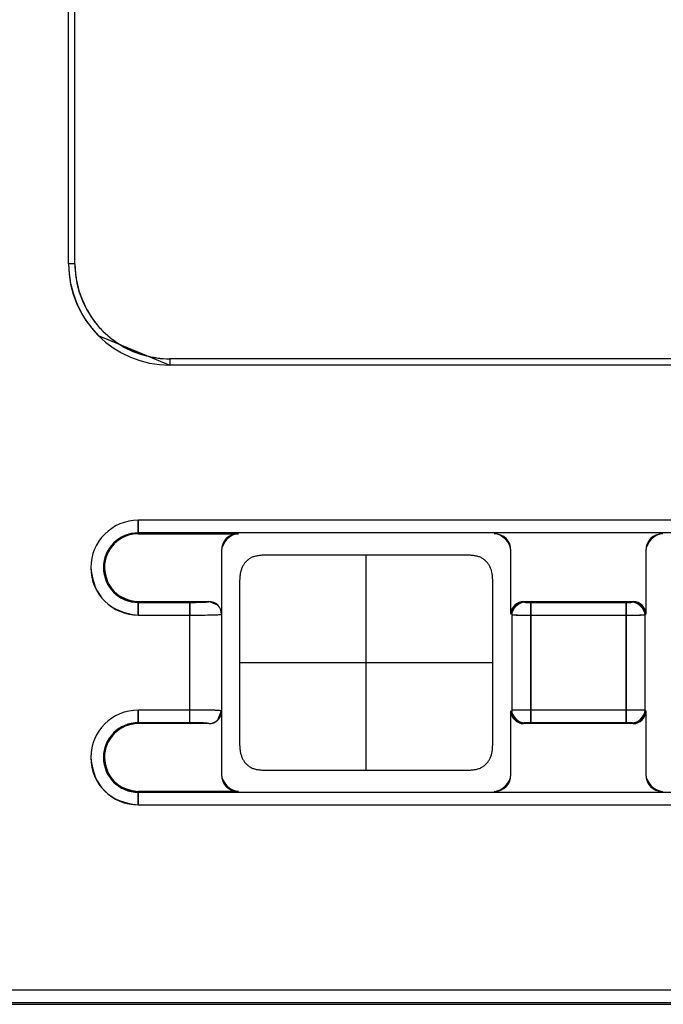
# Model space of a CAD drawing. Header units: millimetres. Extents: x -536 to 1170, y -857 to -283.
# Tile 21 of 38: x 530 to 540, y -408 to -393. Entities that reach past the tile are written whole.
import ezdxf

# ---------------------------------------------------------------- set-up
doc = ezdxf.new("R2010")
doc.units = ezdxf.units.MM
doc.header["$LTSCALE"] = 30.734
doc.layers.get('0').update_dxf_attribs({"linetype": 'CONTINUOUS'})

msp = doc.modelspace()

# ---------------------------------------------------------------- linework, layer by layer
at = {"linetype": 'Continuous'}
for p, q in [((530.841, -396.733), (530.841, -378.033)), ((530.841, -396.733), (530.841, -378.033)), ((530.941, -396.733), (530.941, -378.041)), ((530.941, -396.733), (530.841, -396.733)), ((530.941, -396.733), (530.841, -396.733)), ((531.38, -397.794), (531.542, -397.932)), ((531.309, -397.864), (532.441, -398.333)), ((532.441, -398.233), (532.441, -398.333)), ((532.441, -398.233), (532.441, -398.333)), ((565.441, -398.233), (532.441, -398.233)), ((565.441, -398.233), (532.441, -398.233)), ((565.441, -398.233), (532.441, -398.233)), ((565.441, -398.333), (532.441, -398.333)), ((565.441, -398.333), (532.441, -398.333)), ((531.941, -400.784), (531.941, -400.998)), ((531.941, -400.998), (531.941, -400.784)), ((565.941, -400.784), (531.941, -400.784)), ((565.941, -400.784), (531.941, -400.784)), ((565.941, -400.984), (531.941, -400.984)), ((565.941, -400.984), (531.941, -400.984)), ((531.941, -400.998), (533.523, -400.998)), ((531.941, -400.998), (533.523, -400.998)), ((533.256, -401.265), (533.256, -402.268)), ((533.256, -401.265), (533.256, -404.801)), ((537.826, -402.268), (537.826, -401.265)), ((537.826, -402.268), (537.826, -401.265)), ((539.956, -401.265), (539.956, -402.268)), ((539.956, -401.265), (539.956, -402.268)), ((535.541, -404.734), (535.541, -401.334)), ((531.941, -402.068), (531.941, -402.282)), ((531.941, -402.282), (531.941, -402.068)), ((531.941, -402.068), (533.056, -402.068)), ((531.941, -402.068), (533.056, -402.068)), ((531.941, -402.082), (532.756, -402.082)), ((531.941, -402.082), (532.756, -402.082)), ((532.756, -403.984), (532.756, -402.082)), ((532.756, -402.082), (532.756, -402.282)), ((532.936, -402.08), (533.011, -402.076)), ((533.011, -402.076), (533.045, -402.072)), ((533.197, -402.126), (533.056, -402.068)), ((538.026, -402.068), (538.038, -402.08)), ((538.026, -402.068), (539.756, -402.068)), ((538.026, -402.068), (539.756, -402.068)), ((538.068, -402.081), (538.1, -402.082)), ((538.1, -402.082), (538.138, -402.082)), ((538.138, -402.082), (538.138, -403.984)), ((538.138, -403.984), (538.138, -402.082)), ((538.138, -402.082), (539.644, -402.082)), ((538.138, -402.082), (539.644, -402.082)), ((539.644, -403.984), (539.644, -402.082)), ((539.644, -402.082), (539.644, -403.984)), ((539.682, -402.082), (539.714, -402.081)), ((539.744, -402.08), (539.756, -402.068)), ((531.941, -402.282), (532.756, -402.282)), ((531.941, -402.282), (532.756, -402.282)), ((532.756, -403.984), (532.756, -402.282)), ((533.033, -402.281), (533.12, -402.279)), ((533.12, -402.279), (533.178, -402.278)), ((533.178, -402.278), (533.215, -402.275)), ((533.215, -402.275), (533.237, -402.273)), ((533.256, -402.268), (533.256, -403.798)), ((537.838, -402.28), (537.838, -403.786)), ((537.838, -402.28), (537.838, -403.786)), ((537.862, -402.281), (537.89, -402.281)), ((537.89, -402.281), (537.928, -402.281)), ((537.928, -402.281), (538.024, -402.282)), ((538.024, -402.282), (538.138, -402.282)), ((538.138, -402.282), (539.644, -402.282)), ((538.138, -402.282), (539.644, -402.282)), ((539.757, -402.282), (539.854, -402.281)), ((539.854, -402.281), (539.891, -402.281)), ((539.891, -402.281), (539.919, -402.281)), ((539.944, -402.28), (539.956, -402.268)), ((539.944, -403.786), (539.944, -402.28)), ((539.944, -403.786), (539.944, -402.28)), ((533.541, -403.034), (537.541, -403.034)), ((531.941, -403.784), (531.941, -403.998)), ((531.941, -403.998), (531.941, -403.784)), ((532.756, -403.784), (531.941, -403.784)), ((532.756, -403.784), (531.941, -403.784)), ((533.033, -403.785), (532.756, -403.784)), ((533.12, -403.786), (533.033, -403.785)), ((533.178, -403.788), (533.12, -403.786)), ((533.215, -403.791), (533.178, -403.788)), ((533.197, -403.939), (533.256, -403.798)), ((533.237, -403.793), (533.215, -403.791)), ((533.256, -403.798), (533.256, -404.801)), ((537.826, -404.801), (537.826, -403.798)), ((537.826, -404.801), (537.826, -403.798)), ((537.89, -403.785), (537.862, -403.785)), ((537.928, -403.785), (537.89, -403.785)), ((538.024, -403.784), (537.928, -403.785)), ((539.644, -403.784), (538.138, -403.784)), ((539.644, -403.784), (538.138, -403.784)), ((539.757, -403.784), (539.644, -403.784)), ((539.854, -403.785), (539.757, -403.784)), ((539.891, -403.785), (539.854, -403.785)), ((539.919, -403.785), (539.891, -403.785)), ((539.956, -403.798), (539.944, -403.786)), ((539.956, -403.798), (539.956, -404.801)), ((539.956, -403.798), (539.956, -404.801)), ((532.756, -403.984), (531.941, -403.984)), ((532.756, -403.984), (531.941, -403.984)), ((533.056, -403.998), (531.941, -403.998)), ((533.056, -403.998), (531.941, -403.998)), ((532.936, -403.986), (532.756, -403.984)), ((533.011, -403.99), (532.936, -403.986)), ((533.045, -403.994), (533.011, -403.99)), ((538.038, -403.986), (538.026, -403.998)), ((539.756, -403.998), (538.026, -403.998)), ((539.756, -403.998), (538.026, -403.998)), ((538.1, -403.984), (538.068, -403.984)), ((538.138, -403.984), (538.1, -403.984)), ((539.644, -403.984), (538.138, -403.984)), ((539.644, -403.984), (538.138, -403.984)), ((539.682, -403.984), (539.644, -403.984)), ((539.714, -403.984), (539.682, -403.984)), ((539.756, -403.998), (539.744, -403.986)), ((531.941, -405.068), (531.941, -405.282)), ((531.941, -405.282), (531.941, -405.068)), ((533.523, -405.068), (531.941, -405.068)), ((533.523, -405.068), (531.941, -405.068)), ((531.941, -405.082), (565.941, -405.082)), ((531.941, -405.082), (565.941, -405.082)), ((531.941, -405.282), (565.941, -405.282)), ((531.941, -405.282), (565.941, -405.282)), ((521.055, -408.205), (572.001, -408.205)), ((521.055, -408.205), (572.001, -408.205)), ((521.055, -408.405), (572.001, -408.405)), ((521.055, -408.405), (572.001, -408.405)), ((521.027, -408.433), (572.029, -408.433))]:
    msp.add_line(p, q, dxfattribs=at)
for centre, radius, start, end in [((532.441, -396.733), 1.6, 180, 270), ((532.441, -396.733), 1.5, 180, 270), ((532.441, -396.733), 1.5, 180, 270), ((532.434, -396.717), 1.494, 188.7817, 190.9031), ((532.489, -396.706), 1.55, 190.9199, 196.0848), ((532.541, -396.691), 1.604, 196.078, 201.5981), ((532.552, -396.687), 1.616, 201.5903, 203.4106), ((532.541, -396.692), 1.604, 203.4028, 208.9251), ((532.494, -396.718), 1.55, 208.9184, 214.0779), ((532.447, -396.749), 1.493, 214.0946, 216.2224), ((532.425, -396.726), 1.494, 233.7722, 235.9181), ((532.456, -396.679), 1.551, 235.9344, 241.0643), ((532.482, -396.633), 1.604, 241.058, 246.6464), ((532.487, -396.621), 1.616, 246.6385, 248.3638), ((532.483, -396.633), 1.604, 248.3558, 253.9287), ((532.468, -396.685), 1.55, 253.9223, 259.0753), ((532.457, -396.74), 1.494, 259.0919, 261.2181), ((531.941, -401.533), 0.749, 90.0006, 179.9994), ((531.941, -401.533), 0.749, 90, 270), ((531.941, -401.533), 0.549, 90, 270), ((531.941, -401.533), 0.549, 90.0021, 180.0083), ((531.941, -401.533), 0.535, 90, 270), ((531.941, -401.533), 0.535, 89.9955, 180.0045), ((532.757, -394.779), 7.303, 269.9909, 271.4065), ((533.056, -402.268), 0.2, 359.9789, 90.0202), ((538.038, -402.28), 0.2, 90.0033, 179.9967), ((539.65, -397.306), 4.776, 269.9238, 270.3785), ((539.744, -402.28), 0.2, 0.0033, 89.9967), ((539.625, -359.341), 42.941, 270.0251, 270.1767), ((531.941, -404.533), 0.749, 90.0006, 179.9994), ((531.941, -404.533), 0.749, 90, 270), ((533.056, -403.798), 0.2, 269.9798, 0.0211), ((538.038, -403.786), 0.2, 180.0033, 269.9967), ((538.119, -446.839), 43.055, 89.9748, 90.126), ((539.744, -403.786), 0.2, 270.0033, 359.9967), ((531.941, -404.533), 0.549, 90, 270), ((531.941, -404.533), 0.549, 90.0021, 180.0083), ((531.941, -404.533), 0.535, 90, 270), ((531.941, -404.533), 0.535, 89.9955, 180.0045)]:
    msp.add_arc(centre, radius, start, end, dxfattribs=at)
for centre, major_axis, ratio, start_param, end_param in [((533.594, -401.336), (-0.263, 0.263), 0.807855, -0.679513, 0.679513), ((537.488, -401.336), (0.263, 0.263), 0.807855, -0.679513, 0.679513), ((540.294, -401.336), (-0.263, 0.263), 0.807855, -0.679513, 0.679513), ((538.026, -402.268), (0.141, -0.141), 0.999695, 2.356347, 3.926839), ((539.756, -402.268), (0.141, 0.141), 0.999695, -0.785246, 0.785246), ((538.026, -403.798), (0.141, 0.141), 0.999695, 2.356347, 3.926839), ((539.756, -403.798), (0.141, -0.141), 0.999695, -0.785246, 0.785246), ((533.594, -404.73), (0.263, 0.263), 0.807855, -3.821105, -2.46208), ((537.488, -404.73), (-0.263, 0.263), 0.807855, -3.821105, -2.46208), ((540.294, -404.73), (0.263, 0.263), 0.807855, -3.821105, -2.46208)]:
    msp.add_ellipse(centre, major_axis=major_axis, ratio=ratio, start_param=start_param, end_param=end_param, dxfattribs=at)
for points in [[(530.841, -396.733), (530.841, -397.141), (531.021, -397.576), (531.309, -397.864)], [(530.941, -396.733), (530.941, -396.803), (530.946, -396.874), (530.957, -396.945)], [(531.242, -397.632), (531.284, -397.69), (531.331, -397.744), (531.38, -397.794)], [(532.229, -398.216), (532.3, -398.227), (532.371, -398.233), (532.441, -398.233)], [(533.523, -400.998), (533.397, -400.998), (533.256, -401.139), (533.256, -401.265)], [(537.826, -401.265), (537.826, -401.139), (537.685, -400.998), (537.559, -400.998)], [(540.223, -400.998), (540.097, -400.998), (539.956, -401.139), (539.956, -401.265)], [(533.256, -402.268), (533.256, -402.217), (533.234, -402.162), (533.197, -402.126)], [(538.026, -402.068), (537.931, -402.068), (537.826, -402.173), (537.826, -402.268)], [(538.038, -402.08), (537.944, -402.08), (537.838, -402.186), (537.838, -402.28)], [(539.944, -402.28), (539.944, -402.186), (539.838, -402.08), (539.744, -402.08)], [(539.956, -402.268), (539.956, -402.173), (539.85, -402.068), (539.756, -402.068)], [(532.756, -402.282), (532.848, -402.282), (532.941, -402.282), (533.033, -402.281)], [(537.826, -403.798), (537.826, -403.892), (537.931, -403.998), (538.026, -403.998)], [(537.838, -403.786), (537.838, -403.88), (537.944, -403.986), (538.038, -403.986)], [(539.744, -403.986), (539.838, -403.986), (539.944, -403.88), (539.944, -403.786)], [(539.756, -403.998), (539.85, -403.998), (539.956, -403.892), (539.956, -403.798)], [(533.056, -403.998), (533.107, -403.998), (533.161, -403.976), (533.197, -403.939)], [(533.256, -404.801), (533.256, -404.927), (533.397, -405.068), (533.523, -405.068)], [(537.559, -405.068), (537.685, -405.068), (537.826, -404.927), (537.826, -404.801)], [(539.956, -404.801), (539.956, -404.927), (540.097, -405.068), (540.223, -405.068)]]:
    msp.add_open_spline(points, degree=3, dxfattribs=at)
for points, knots in [([(535.541, -401.334), (535.53, -401.334), (535.507, -401.334), (535.473, -401.334), (535.439, -401.334), (535.405, -401.334), (535.371, -401.334), (535.337, -401.334), (535.303, -401.334), (535.268, -401.334), (535.233, -401.334), (535.198, -401.334), (535.163, -401.334), (535.127, -401.334), (535.091, -401.334), (535.055, -401.334), (535.018, -401.334), (534.981, -401.334), (534.943, -401.334), (534.905, -401.334), (534.866, -401.334), (534.827, -401.334), (534.786, -401.334), (534.746, -401.334), (534.704, -401.334), (534.662, -401.334), (534.618, -401.334), (534.574, -401.334), (534.529, -401.334), (534.482, -401.334), (534.435, -401.334), (534.386, -401.334), (534.336, -401.334), (534.284, -401.334), (534.231, -401.334), (534.177, -401.334), (534.12, -401.334), (534.062, -401.334), (534.002, -401.334), (533.94, -401.335), (533.879, -401.338), (533.82, -401.345), (533.764, -401.358), (533.715, -401.379), (533.673, -401.409), (533.636, -401.443), (533.606, -401.483), (533.582, -401.527), (533.564, -401.575), (533.552, -401.626), (533.545, -401.68), (533.542, -401.735), (533.541, -401.789), (533.541, -401.844), (533.541, -401.897), (533.541, -401.949), (533.541, -402), (533.541, -402.05), (533.541, -402.099), (533.541, -402.147), (533.541, -402.194), (533.541, -402.24), (533.541, -402.286), (533.541, -402.331), (533.541, -402.375), (533.541, -402.419), (533.541, -402.462), (533.541, -402.505), (533.541, -402.548), (533.541, -402.59), (533.541, -402.631), (533.541, -402.672), (533.541, -402.713), (533.541, -402.754), (533.541, -402.794), (533.541, -402.835), (533.541, -402.875), (533.541, -402.915), (533.541, -402.955), (533.541, -402.994), (533.541, -403.021), (533.541, -403.034)], [0, 0, 0, 0, 0.009537, 0.019082, 0.028642, 0.038225, 0.047838, 0.05749, 0.067187, 0.076939, 0.086753, 0.096638, 0.106602, 0.116655, 0.126807, 0.137065, 0.14744, 0.157943, 0.168584, 0.179376, 0.190329, 0.201456, 0.21277, 0.224286, 0.236019, 0.247983, 0.260196, 0.272675, 0.28544, 0.29851, 0.311908, 0.325657, 0.339783, 0.354312, 0.369274, 0.384702, 0.400631, 0.417097, 0.434116, 0.451533, 0.469014, 0.486011, 0.502078, 0.517064, 0.531337, 0.545306, 0.559221, 0.573282, 0.587694, 0.602561, 0.617846, 0.633356, 0.648867, 0.664188, 0.679207, 0.693888, 0.708255, 0.722331, 0.736134, 0.749682, 0.762993, 0.776084, 0.78897, 0.801666, 0.814185, 0.826541, 0.838747, 0.850816, 0.862758, 0.874586, 0.886309, 0.897938, 0.909484, 0.920956, 0.932365, 0.94372, 0.955029, 0.966303, 0.97755, 0.98878, 1, 1, 1, 1]), ([(537.541, -403.034), (537.541, -403.021), (537.541, -402.994), (537.541, -402.955), (537.541, -402.915), (537.541, -402.875), (537.541, -402.835), (537.541, -402.794), (537.541, -402.754), (537.541, -402.713), (537.541, -402.672), (537.541, -402.631), (537.541, -402.59), (537.541, -402.548), (537.541, -402.505), (537.541, -402.462), (537.541, -402.419), (537.541, -402.375), (537.541, -402.331), (537.541, -402.286), (537.541, -402.24), (537.541, -402.194), (537.541, -402.147), (537.541, -402.099), (537.541, -402.05), (537.541, -402), (537.541, -401.949), (537.541, -401.897), (537.541, -401.844), (537.541, -401.789), (537.539, -401.735), (537.536, -401.68), (537.529, -401.626), (537.518, -401.575), (537.5, -401.527), (537.475, -401.483), (537.445, -401.443), (537.409, -401.409), (537.367, -401.379), (537.318, -401.358), (537.262, -401.345), (537.203, -401.338), (537.141, -401.335), (537.08, -401.334), (537.02, -401.334), (536.962, -401.334), (536.905, -401.334), (536.85, -401.334), (536.797, -401.334), (536.746, -401.334), (536.696, -401.334), (536.647, -401.334), (536.599, -401.334), (536.553, -401.334), (536.508, -401.334), (536.463, -401.334), (536.42, -401.334), (536.378, -401.334), (536.336, -401.334), (536.295, -401.334), (536.255, -401.334), (536.216, -401.334), (536.177, -401.334), (536.139, -401.334), (536.101, -401.334), (536.064, -401.334), (536.027, -401.334), (535.99, -401.334), (535.954, -401.334), (535.919, -401.334), (535.883, -401.334), (535.848, -401.334), (535.814, -401.334), (535.779, -401.334), (535.745, -401.334), (535.71, -401.334), (535.676, -401.334), (535.642, -401.334), (535.608, -401.334), (535.575, -401.334), (535.552, -401.334), (535.541, -401.334)], [0, 0, 0, 0, 0.01122, 0.02245, 0.033697, 0.044971, 0.05628, 0.067635, 0.079044, 0.090516, 0.102062, 0.113691, 0.125414, 0.137242, 0.149184, 0.161253, 0.173459, 0.185815, 0.198334, 0.21103, 0.223916, 0.237007, 0.250318, 0.263866, 0.277669, 0.291745, 0.306112, 0.320793, 0.335812, 0.351133, 0.366644, 0.382154, 0.397439, 0.412306, 0.426718, 0.440779, 0.454694, 0.468663, 0.482936, 0.497922, 0.513989, 0.530986, 0.548467, 0.565884, 0.582903, 0.599369, 0.615298, 0.630726, 0.645688, 0.660217, 0.674343, 0.688092, 0.70149, 0.71456, 0.727325, 0.739804, 0.752017, 0.763981, 0.775714, 0.78723, 0.798544, 0.809671, 0.820624, 0.831416, 0.842057, 0.85256, 0.862935, 0.873193, 0.883345, 0.893398, 0.903362, 0.913247, 0.923061, 0.932813, 0.94251, 0.952162, 0.961775, 0.971358, 0.980918, 0.990463, 1, 1, 1, 1]), ([(531.192, -401.533), (531.213, -401.761), (531.36, -402.114), (531.713, -402.26), (531.941, -402.282)], [0, 0, 0, 0, 0.5, 1, 1, 1, 1]), ([(531.392, -401.533), (531.408, -401.7), (531.515, -401.959), (531.774, -402.066), (531.941, -402.082)], [0, 0, 0, 0, 0.499971, 1, 1, 1, 1]), ([(531.406, -401.533), (531.421, -401.696), (531.526, -401.948), (531.778, -402.053), (531.941, -402.068)], [0, 0, 0, 0, 0.5, 1, 1, 1, 1]), ([(532.756, -402.082), (532.816, -402.082), (532.9, -402.081), (532.998, -402.078), (533.037, -402.073), (533.053, -402.071), (533.056, -402.068)], [0, 0, 0, 0, 0.59913, 0.848491, 0.959823, 1, 1, 1, 1]), ([(538.038, -402.08), (538.04, -402.082), (538.047, -402.08), (538.056, -402.081), (538.075, -402.081), (538.102, -402.082), (538.125, -402.082), (538.138, -402.082)], [0, 0, 0, 0, 0.081403, 0.174912, 0.299363, 0.621439, 1, 1, 1, 1]), ([(539.644, -402.082), (539.656, -402.082), (539.68, -402.082), (539.707, -402.081), (539.725, -402.081), (539.735, -402.08), (539.742, -402.082), (539.744, -402.08)], [0, 0, 0, 0, 0.378764, 0.700913, 0.825279, 0.918683, 1, 1, 1, 1]), ([(532.756, -402.282), (532.848, -402.282), (532.97, -402.282), (533.11, -402.28), (533.171, -402.278), (533.21, -402.276), (533.234, -402.274), (533.248, -402.271), (533.255, -402.269), (533.256, -402.268)], [0, 0, 0, 0, 0.552679, 0.727478, 0.841721, 0.915395, 0.96146, 0.987875, 1, 1, 1, 1]), ([(537.838, -402.28), (537.84, -402.281), (537.848, -402.28), (537.866, -402.281), (537.893, -402.281), (537.947, -402.282), (538.03, -402.282), (538.1, -402.282), (538.138, -402.282)], [0, 0, 0, 0, 0.022224, 0.08121, 0.174713, 0.299187, 0.621343, 1, 1, 1, 1]), ([(539.644, -402.282), (539.682, -402.282), (539.752, -402.282), (539.834, -402.282), (539.888, -402.281), (539.916, -402.281), (539.933, -402.28), (539.942, -402.281), (539.944, -402.28)], [0, 0, 0, 0, 0.378859, 0.70109, 0.825477, 0.918877, 0.977795, 1, 1, 1, 1]), ([(533.541, -403.034), (533.541, -403.047), (533.541, -403.074), (533.541, -403.114), (533.541, -403.154), (533.541, -403.194), (533.541, -403.234), (533.541, -403.274), (533.541, -403.314), (533.541, -403.355), (533.541, -403.396), (533.541, -403.437), (533.541, -403.479), (533.541, -403.521), (533.541, -403.563), (533.541, -403.606), (533.541, -403.649), (533.541, -403.693), (533.541, -403.737), (533.541, -403.782), (533.541, -403.828), (533.541, -403.875), (533.541, -403.922), (533.541, -403.97), (533.541, -404.019), (533.541, -404.069), (533.541, -404.12), (533.541, -404.172), (533.541, -404.225), (533.541, -404.279), (533.542, -404.334), (533.545, -404.388), (533.552, -404.442), (533.564, -404.493), (533.582, -404.542), (533.606, -404.586), (533.636, -404.625), (533.673, -404.66), (533.715, -404.689), (533.764, -404.711), (533.82, -404.724), (533.879, -404.731), (533.94, -404.733), (534.002, -404.734), (534.062, -404.734), (534.12, -404.734), (534.177, -404.734), (534.231, -404.734), (534.284, -404.734), (534.336, -404.734), (534.386, -404.734), (534.435, -404.734), (534.482, -404.734), (534.529, -404.734), (534.574, -404.734), (534.618, -404.734), (534.662, -404.734), (534.704, -404.734), (534.746, -404.734), (534.786, -404.734), (534.827, -404.734), (534.866, -404.734), (534.905, -404.734), (534.943, -404.734), (534.981, -404.734), (535.018, -404.734), (535.055, -404.734), (535.091, -404.734), (535.127, -404.734), (535.163, -404.734), (535.198, -404.734), (535.233, -404.734), (535.268, -404.734), (535.303, -404.734), (535.337, -404.734), (535.371, -404.734), (535.405, -404.734), (535.439, -404.734), (535.473, -404.734), (535.507, -404.734), (535.53, -404.734), (535.541, -404.734)], [0, 0, 0, 0, 0.01122, 0.02245, 0.033697, 0.044971, 0.05628, 0.067635, 0.079044, 0.090516, 0.102062, 0.113691, 0.125414, 0.137242, 0.149184, 0.161253, 0.173459, 0.185815, 0.198334, 0.21103, 0.223916, 0.237007, 0.250318, 0.263866, 0.277669, 0.291745, 0.306112, 0.320793, 0.335812, 0.351133, 0.366644, 0.382154, 0.397439, 0.412306, 0.426718, 0.440779, 0.454694, 0.468663, 0.482936, 0.497922, 0.513989, 0.530986, 0.548467, 0.565884, 0.582903, 0.599369, 0.615298, 0.630726, 0.645688, 0.660217, 0.674343, 0.688092, 0.70149, 0.71456, 0.727325, 0.739804, 0.752017, 0.763981, 0.775714, 0.78723, 0.798544, 0.809671, 0.820624, 0.831416, 0.842057, 0.85256, 0.862935, 0.873193, 0.883345, 0.893398, 0.903362, 0.913247, 0.923061, 0.932813, 0.94251, 0.952162, 0.961775, 0.971358, 0.980918, 0.990463, 1, 1, 1, 1]), ([(535.541, -404.734), (535.552, -404.734), (535.575, -404.734), (535.608, -404.734), (535.642, -404.734), (535.676, -404.734), (535.71, -404.734), (535.745, -404.734), (535.779, -404.734), (535.814, -404.734), (535.848, -404.734), (535.883, -404.734), (535.919, -404.734), (535.954, -404.734), (535.99, -404.734), (536.027, -404.734), (536.064, -404.734), (536.101, -404.734), (536.139, -404.734), (536.177, -404.734), (536.216, -404.734), (536.255, -404.734), (536.295, -404.734), (536.336, -404.734), (536.378, -404.734), (536.42, -404.734), (536.463, -404.734), (536.508, -404.734), (536.553, -404.734), (536.599, -404.734), (536.647, -404.734), (536.696, -404.734), (536.746, -404.734), (536.797, -404.734), (536.85, -404.734), (536.905, -404.734), (536.962, -404.734), (537.02, -404.734), (537.08, -404.734), (537.141, -404.733), (537.203, -404.731), (537.262, -404.724), (537.318, -404.711), (537.367, -404.689), (537.409, -404.66), (537.445, -404.625), (537.475, -404.586), (537.5, -404.542), (537.518, -404.493), (537.529, -404.442), (537.536, -404.388), (537.539, -404.334), (537.541, -404.279), (537.541, -404.225), (537.541, -404.172), (537.541, -404.12), (537.541, -404.069), (537.541, -404.019), (537.541, -403.97), (537.541, -403.922), (537.541, -403.875), (537.541, -403.828), (537.541, -403.782), (537.541, -403.737), (537.541, -403.693), (537.541, -403.649), (537.541, -403.606), (537.541, -403.563), (537.541, -403.521), (537.541, -403.479), (537.541, -403.437), (537.541, -403.396), (537.541, -403.355), (537.541, -403.314), (537.541, -403.274), (537.541, -403.234), (537.541, -403.194), (537.541, -403.154), (537.541, -403.114), (537.541, -403.074), (537.541, -403.047), (537.541, -403.034)], [0, 0, 0, 0, 0.009537, 0.019082, 0.028642, 0.038225, 0.047838, 0.05749, 0.067187, 0.076939, 0.086753, 0.096638, 0.106602, 0.116655, 0.126807, 0.137065, 0.14744, 0.157943, 0.168584, 0.179376, 0.190329, 0.201456, 0.21277, 0.224286, 0.236019, 0.247983, 0.260196, 0.272675, 0.28544, 0.29851, 0.311908, 0.325657, 0.339783, 0.354312, 0.369274, 0.384702, 0.400631, 0.417097, 0.434116, 0.451533, 0.469014, 0.486011, 0.502078, 0.517064, 0.531337, 0.545306, 0.559221, 0.573282, 0.587694, 0.602561, 0.617846, 0.633356, 0.648867, 0.664188, 0.679207, 0.693888, 0.708255, 0.722331, 0.736134, 0.749682, 0.762993, 0.776084, 0.78897, 0.801666, 0.814185, 0.826541, 0.838747, 0.850816, 0.862758, 0.874586, 0.886309, 0.897938, 0.909484, 0.920956, 0.932365, 0.94372, 0.955029, 0.966303, 0.97755, 0.98878, 1, 1, 1, 1]), ([(533.256, -403.798), (533.255, -403.797), (533.248, -403.795), (533.234, -403.792), (533.21, -403.79), (533.171, -403.788), (533.11, -403.786), (532.97, -403.784), (532.848, -403.784), (532.756, -403.784)], [0, 0, 0, 0, 0.012128, 0.038548, 0.084627, 0.158314, 0.27257, 0.447333, 1, 1, 1, 1]), ([(538.138, -403.784), (538.1, -403.784), (538.03, -403.784), (537.947, -403.784), (537.893, -403.785), (537.866, -403.785), (537.848, -403.786), (537.84, -403.785), (537.838, -403.786)], [0, 0, 0, 0, 0.378859, 0.70109, 0.825477, 0.918877, 0.977795, 1, 1, 1, 1]), ([(539.944, -403.786), (539.942, -403.785), (539.933, -403.786), (539.916, -403.785), (539.888, -403.785), (539.834, -403.784), (539.752, -403.784), (539.682, -403.784), (539.644, -403.784)], [0, 0, 0, 0, 0.022224, 0.08121, 0.174713, 0.299187, 0.621343, 1, 1, 1, 1]), ([(533.056, -403.998), (533.053, -403.995), (533.037, -403.993), (532.998, -403.988), (532.9, -403.985), (532.816, -403.984), (532.756, -403.984)], [0, 0, 0, 0, 0.04016, 0.151516, 0.40091, 1, 1, 1, 1]), ([(538.138, -403.984), (538.125, -403.984), (538.102, -403.984), (538.075, -403.985), (538.056, -403.984), (538.047, -403.986), (538.04, -403.984), (538.038, -403.986)], [0, 0, 0, 0, 0.378764, 0.700913, 0.825279, 0.918683, 1, 1, 1, 1]), ([(539.744, -403.986), (539.742, -403.984), (539.735, -403.986), (539.725, -403.984), (539.707, -403.985), (539.68, -403.984), (539.656, -403.984), (539.644, -403.984)], [0, 0, 0, 0, 0.081403, 0.174912, 0.299363, 0.621439, 1, 1, 1, 1]), ([(531.192, -404.533), (531.213, -404.761), (531.36, -405.114), (531.713, -405.26), (531.941, -405.282)], [0, 0, 0, 0, 0.5, 1, 1, 1, 1]), ([(531.392, -404.533), (531.408, -404.7), (531.515, -404.959), (531.774, -405.066), (531.941, -405.082)], [0, 0, 0, 0, 0.499971, 1, 1, 1, 1]), ([(531.406, -404.533), (531.421, -404.696), (531.526, -404.948), (531.778, -405.053), (531.941, -405.068)], [0, 0, 0, 0, 0.5, 1, 1, 1, 1])]:
    msp.add_open_spline(points, degree=3, knots=knots, dxfattribs=at)

doc.saveas('drawing.dxf')
